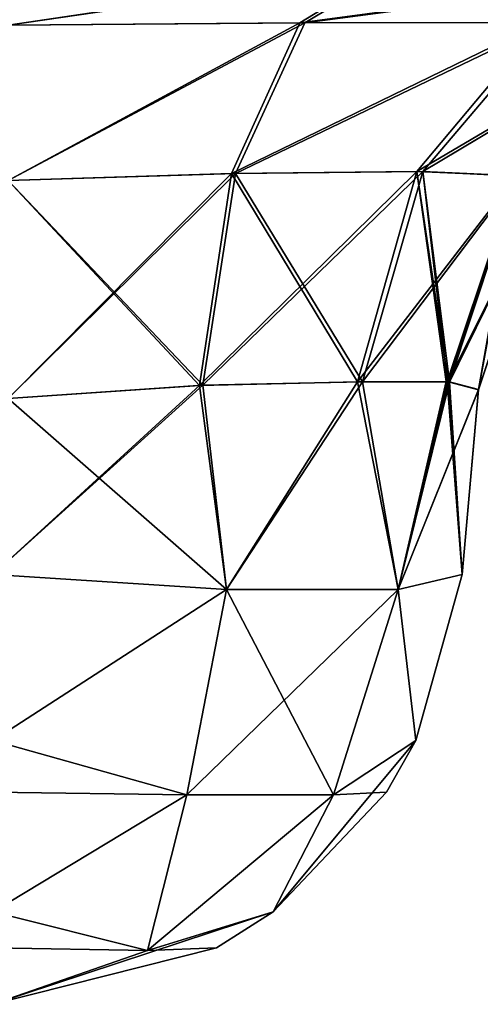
# Model space of a CAD drawing. Header units: millimetres. Extents: x -125 to 125, y -4 to 53.
# Tile 5 of 256: x -123.133 to -122.645, y -3.1 to -2.054. Entities that reach past the tile are written whole.
import ezdxf

# ---------------------------------------------------------------- set-up
doc = ezdxf.new("R2010")
doc.units = ezdxf.units.MM
doc.header["$LTSCALE"] = 65.185185
for name, color, linetype in [('286', 7, 'CONTINUOUS'), ('295', 7, 'CONTINUOUS'), ('320', 7, 'CONTINUOUS'), ('321', 7, 'CONTINUOUS'), ('324', 7, 'CONTINUOUS'), ('325', 7, 'CONTINUOUS'), ('360', 7, 'CONTINUOUS'), ('361', 7, 'CONTINUOUS'), ('367', 7, 'CONTINUOUS'), ('368', 7, 'CONTINUOUS'), ('369', 7, 'CONTINUOUS'), ('375', 7, 'CONTINUOUS'), ('450', 7, 'CONTINUOUS'), ('451', 7, 'CONTINUOUS'), ('452', 7, 'CONTINUOUS'), ('453', 7, 'CONTINUOUS'), ('454', 7, 'CONTINUOUS'), ('460', 7, 'CONTINUOUS'), ('461', 7, 'CONTINUOUS'), ('462', 7, 'CONTINUOUS'), ('463', 7, 'CONTINUOUS'), ('464', 7, 'CONTINUOUS')]:
    doc.layers.add(name, color=color, linetype=linetype)

msp = doc.modelspace()

# ---------------------------------------------------------------- linework, layer by layer
at = {"layer": '286', "color": 7, "linetype": 'CONTINUOUS'}
for points in [[(-122.6466, -2.447, 41.059), (-122.6638, -2.6436, 41.0418), (-122.6467, -2.4472, 40), (-122.6466, -2.447, 41.059)], [(-122.6638, -2.6436, 41.0418), (-122.6638, -2.6436, 38.9582), (-122.6467, -2.4472, 40), (-122.6638, -2.6436, 41.0418)], [(-122.6638, -2.6436, 38.9582), (-122.6467, -2.4475, 38.941), (-122.6467, -2.4472, 40), (-122.6638, -2.6436, 38.9582)]]:
    msp.add_3dface(points, dxfattribs=at)
at = {"layer": '295', "color": 7, "linetype": 'CONTINUOUS'}
for points in [[(-122.6638, -2.6436, -41.0418), (-122.6466, -2.447, -41.059), (-122.6467, -2.4472, -40), (-122.6638, -2.6436, -41.0418)], [(-122.6638, -2.6436, -38.9582), (-122.6638, -2.6436, -41.0418), (-122.6467, -2.4472, -40), (-122.6638, -2.6436, -38.9582)], [(-122.6467, -2.4475, -38.941), (-122.6638, -2.6436, -38.9582), (-122.6467, -2.4472, -40), (-122.6467, -2.4475, -38.941)]]:
    msp.add_3dface(points, dxfattribs=at)
at = {"layer": '320', "color": 7, "linetype": 'CONTINUOUS'}
for points in [[(-123.1456, -2.4564, 41.5563), (-122.914, -2.6593, 41.4719), (-122.9426, -2.4427, 41.515), (-123.1456, -2.4564, 41.5563)], [(-122.9426, -2.4427, 41.515), (-122.914, -2.6593, 41.4719), (-122.7749, -2.4387, 41.3947), (-122.9426, -2.4427, 41.515)], [(-122.914, -2.6593, 41.4719), (-122.7318, -2.6593, 41.2898), (-122.7749, -2.4387, 41.3947), (-122.914, -2.6593, 41.4719)], [(-122.7749, -2.4387, 41.3947), (-122.7318, -2.6593, 41.2898), (-122.6798, -2.4386, 41.2409), (-122.7749, -2.4387, 41.3947)], [(-122.7318, -2.6593, 41.2898), (-122.6638, -2.6436, 41.0418), (-122.6798, -2.4386, 41.2409), (-122.7318, -2.6593, 41.2898)], [(-122.6798, -2.4386, 41.2409), (-122.6638, -2.6436, 41.0418), (-122.6787, -2.4386, 41.238), (-122.6798, -2.4386, 41.2409)], [(-122.6638, -2.6436, 41.0418), (-122.6466, -2.447, 41.059), (-122.6787, -2.4386, 41.238), (-122.6638, -2.6436, 41.0418)], [(-123.1456, -2.4564, 41.5563), (-123.1619, -2.6436, 41.5399), (-122.914, -2.6593, 41.4719), (-123.1456, -2.4564, 41.5563)]]:
    msp.add_3dface(points, dxfattribs=at)
at = {"layer": '321', "color": 7, "linetype": 'CONTINUOUS'}
for points in [[(-123.1619, -2.6436, 38.4601), (-123.1456, -2.4564, 38.4437), (-122.939, -2.4425, 38.4866), (-123.1619, -2.6436, 38.4601)], [(-122.914, -2.6593, 38.5281), (-123.1619, -2.6436, 38.4601), (-122.939, -2.4425, 38.4866), (-122.914, -2.6593, 38.5281)], [(-122.7696, -2.4387, 38.6112), (-122.914, -2.6593, 38.5281), (-122.939, -2.4425, 38.4866), (-122.7696, -2.4387, 38.6112)], [(-122.7318, -2.6593, 38.7102), (-122.914, -2.6593, 38.5281), (-122.7696, -2.4387, 38.6112), (-122.7318, -2.6593, 38.7102)], [(-122.6796, -2.4391, 38.7598), (-122.7318, -2.6593, 38.7102), (-122.7696, -2.4387, 38.6112), (-122.6796, -2.4391, 38.7598)], [(-122.6774, -2.4391, 38.7656), (-122.7318, -2.6593, 38.7102), (-122.6796, -2.4391, 38.7598), (-122.6774, -2.4391, 38.7656)], [(-122.6467, -2.4475, 38.941), (-122.7318, -2.6593, 38.7102), (-122.6774, -2.4391, 38.7656), (-122.6467, -2.4475, 38.941)], [(-122.6467, -2.4475, 38.941), (-122.6638, -2.6436, 38.9582), (-122.7318, -2.6593, 38.7102), (-122.6467, -2.4475, 38.941)]]:
    msp.add_3dface(points, dxfattribs=at)
at = {"layer": '324', "color": 7, "linetype": 'CONTINUOUS'}
for points in [[(-123.1456, -2.4564, -38.4437), (-122.914, -2.6593, -38.5281), (-122.939, -2.4425, -38.4866), (-123.1456, -2.4564, -38.4437)], [(-122.939, -2.4425, -38.4866), (-122.914, -2.6593, -38.5281), (-122.7696, -2.4387, -38.6112), (-122.939, -2.4425, -38.4866)], [(-122.914, -2.6593, -38.5281), (-122.7318, -2.6593, -38.7102), (-122.7696, -2.4387, -38.6112), (-122.914, -2.6593, -38.5281)], [(-122.7696, -2.4387, -38.6112), (-122.7318, -2.6593, -38.7102), (-122.6781, -2.4391, -38.7637), (-122.7696, -2.4387, -38.6112)], [(-122.7318, -2.6593, -38.7102), (-122.6638, -2.6436, -38.9582), (-122.6781, -2.4391, -38.7637), (-122.7318, -2.6593, -38.7102)], [(-122.6781, -2.4391, -38.7637), (-122.6638, -2.6436, -38.9582), (-122.6774, -2.4391, -38.7657), (-122.6781, -2.4391, -38.7637)], [(-122.6638, -2.6436, -38.9582), (-122.6467, -2.4475, -38.941), (-122.6774, -2.4391, -38.7657), (-122.6638, -2.6436, -38.9582)], [(-123.1456, -2.4564, -38.4437), (-123.1619, -2.6436, -38.4601), (-122.914, -2.6593, -38.5281), (-123.1456, -2.4564, -38.4437)]]:
    msp.add_3dface(points, dxfattribs=at)
at = {"layer": '325', "color": 7, "linetype": 'CONTINUOUS'}
for points in [[(-123.1619, -2.6436, -41.5399), (-123.1456, -2.4564, -41.5563), (-122.9426, -2.4427, -41.515), (-123.1619, -2.6436, -41.5399)], [(-122.914, -2.6593, -41.4719), (-123.1619, -2.6436, -41.5399), (-122.9426, -2.4427, -41.515), (-122.914, -2.6593, -41.4719)], [(-122.7749, -2.4387, -41.3947), (-122.914, -2.6593, -41.4719), (-122.9426, -2.4427, -41.515), (-122.7749, -2.4387, -41.3947)], [(-122.7318, -2.6593, -41.2898), (-122.914, -2.6593, -41.4719), (-122.7749, -2.4387, -41.3947), (-122.7318, -2.6593, -41.2898)], [(-122.6808, -2.4386, -41.2435), (-122.7318, -2.6593, -41.2898), (-122.7749, -2.4387, -41.3947), (-122.6808, -2.4386, -41.2435)], [(-122.6466, -2.447, -41.059), (-122.7318, -2.6593, -41.2898), (-122.6787, -2.4386, -41.238), (-122.6466, -2.447, -41.059)], [(-122.6787, -2.4386, -41.238), (-122.7318, -2.6593, -41.2898), (-122.6808, -2.4386, -41.2435), (-122.6787, -2.4386, -41.238)], [(-122.6466, -2.447, -41.059), (-122.6638, -2.6436, -41.0418), (-122.7318, -2.6593, -41.2898), (-122.6466, -2.447, -41.059)]]:
    msp.add_3dface(points, dxfattribs=at)
at = {"layer": '360', "color": 7, "linetype": 'CONTINUOUS'}
for points in [[(-122.6638, -2.6436, 38.9582), (-122.6638, -2.6436, 41.0418), (-122.7129, -2.8199, 41.0418), (-122.6638, -2.6436, 38.9582)], [(-122.7129, -2.8199, 38.9582), (-122.6638, -2.6436, 38.9582), (-122.7129, -2.8199, 41.0418), (-122.7129, -2.8199, 38.9582)], [(-122.7442, -2.8747, 41.0418), (-122.7129, -2.8199, 38.9582), (-122.7129, -2.8199, 41.0418), (-122.7442, -2.8747, 41.0418)], [(-122.7442, -2.8747, 38.9582), (-122.7129, -2.8199, 38.9582), (-122.7442, -2.8747, 41.0418), (-122.7442, -2.8747, 38.9582)], [(-122.8645, -3.0019, 38.9582), (-122.7442, -2.8747, 38.9582), (-122.8645, -3.0019, 41.0418), (-122.8645, -3.0019, 38.9582)], [(-122.8645, -3.0019, 41.0418), (-122.7442, -2.8747, 38.9582), (-122.7442, -2.8747, 41.0418), (-122.8645, -3.0019, 41.0418)], [(-122.9246, -3.0401, 38.9582), (-122.8645, -3.0019, 38.9582), (-122.9246, -3.0401, 41.0418), (-122.9246, -3.0401, 38.9582)], [(-122.9246, -3.0401, 41.0418), (-122.8645, -3.0019, 38.9582), (-122.8645, -3.0019, 41.0418), (-122.9246, -3.0401, 41.0418)], [(-123.1619, -3.1, 41.0418), (-122.9246, -3.0401, 38.9582), (-122.9246, -3.0401, 41.0418), (-123.1619, -3.1, 41.0418)], [(-123.1619, -3.1, 41.0418), (-123.1619, -3.1, 38.9582), (-122.9246, -3.0401, 38.9582), (-123.1619, -3.1, 41.0418)]]:
    msp.add_3dface(points, dxfattribs=at)
at = {"layer": '361', "color": 7, "linetype": 'CONTINUOUS'}
for points in [[(-122.914, -2.6593, 41.4719), (-123.1619, -2.6436, 41.5399), (-123.1619, -2.8199, 41.4909), (-122.914, -2.6593, 41.4719)], [(-122.6638, -2.6436, 41.0418), (-122.7318, -2.6593, 41.2898), (-122.7129, -2.8199, 41.0418), (-122.6638, -2.6436, 41.0418)], [(-122.9562, -2.8775, 41.4033), (-122.914, -2.6593, 41.4719), (-123.1619, -2.8199, 41.4909), (-122.9562, -2.8775, 41.4033)], [(-122.8004, -2.8775, 41.2476), (-122.914, -2.6593, 41.4719), (-122.9562, -2.8775, 41.4033), (-122.8004, -2.8775, 41.2476)], [(-122.7318, -2.6593, 41.2898), (-122.914, -2.6593, 41.4719), (-122.8004, -2.8775, 41.2476), (-122.7318, -2.6593, 41.2898)], [(-122.7129, -2.8199, 41.0418), (-122.7318, -2.6593, 41.2898), (-122.8004, -2.8775, 41.2476), (-122.7129, -2.8199, 41.0418)], [(-122.9562, -2.8775, 41.4033), (-123.1619, -2.8199, 41.4909), (-123.1619, -3.0019, 41.3393), (-122.9562, -2.8775, 41.4033)], [(-122.7442, -2.8747, 41.0418), (-122.7129, -2.8199, 41.0418), (-122.8004, -2.8775, 41.2476), (-122.7442, -2.8747, 41.0418)], [(-122.8645, -3.0019, 41.0418), (-122.7442, -2.8747, 41.0418), (-122.8004, -2.8775, 41.2476), (-122.8645, -3.0019, 41.0418)], [(-122.9979, -3.0429, 41.2059), (-122.9562, -2.8775, 41.4033), (-123.1619, -3.0019, 41.3393), (-122.9979, -3.0429, 41.2059)], [(-122.8004, -2.8775, 41.2476), (-122.9562, -2.8775, 41.4033), (-122.9979, -3.0429, 41.2059), (-122.8004, -2.8775, 41.2476)], [(-122.8645, -3.0019, 41.0418), (-122.8004, -2.8775, 41.2476), (-122.9979, -3.0429, 41.2059), (-122.8645, -3.0019, 41.0418)], [(-123.1619, -3.1, 41.0418), (-122.9979, -3.0429, 41.2059), (-123.1619, -3.0019, 41.3393), (-123.1619, -3.1, 41.0418)], [(-122.9246, -3.0401, 41.0418), (-122.8645, -3.0019, 41.0418), (-122.9979, -3.0429, 41.2059), (-122.9246, -3.0401, 41.0418)], [(-123.1619, -3.1, 41.0418), (-122.9246, -3.0401, 41.0418), (-122.9979, -3.0429, 41.2059), (-123.1619, -3.1, 41.0418)]]:
    msp.add_3dface(points, dxfattribs=at)
at = {"layer": '367', "color": 7, "linetype": 'CONTINUOUS'}
for points in [[(-123.1619, -2.6436, 38.4601), (-122.914, -2.6593, 38.5281), (-123.1619, -2.8199, 38.5091), (-123.1619, -2.6436, 38.4601)], [(-122.7318, -2.6593, 38.7102), (-122.6638, -2.6436, 38.9582), (-122.7129, -2.8199, 38.9582), (-122.7318, -2.6593, 38.7102)], [(-123.1619, -2.8199, 38.5091), (-122.914, -2.6593, 38.5281), (-122.9562, -2.8775, 38.5967), (-123.1619, -2.8199, 38.5091)], [(-122.9562, -2.8775, 38.5967), (-122.7318, -2.6593, 38.7102), (-122.8004, -2.8775, 38.7524), (-122.9562, -2.8775, 38.5967)], [(-122.914, -2.6593, 38.5281), (-122.7318, -2.6593, 38.7102), (-122.9562, -2.8775, 38.5967), (-122.914, -2.6593, 38.5281)], [(-122.7318, -2.6593, 38.7102), (-122.7129, -2.8199, 38.9582), (-122.8004, -2.8775, 38.7524), (-122.7318, -2.6593, 38.7102)], [(-123.1619, -2.8747, 38.5404), (-123.1619, -2.8199, 38.5091), (-122.9562, -2.8775, 38.5967), (-123.1619, -2.8747, 38.5404)], [(-122.7129, -2.8199, 38.9582), (-122.8645, -3.0019, 38.9582), (-122.8004, -2.8775, 38.7524), (-122.7129, -2.8199, 38.9582)], [(-122.7129, -2.8199, 38.9582), (-122.7442, -2.8747, 38.9582), (-122.8645, -3.0019, 38.9582), (-122.7129, -2.8199, 38.9582)], [(-123.1619, -3.0019, 38.6607), (-123.1619, -2.8747, 38.5404), (-122.9562, -2.8775, 38.5967), (-123.1619, -3.0019, 38.6607)], [(-123.1619, -3.0019, 38.6607), (-122.9562, -2.8775, 38.5967), (-122.9979, -3.0429, 38.7941), (-123.1619, -3.0019, 38.6607)], [(-122.9562, -2.8775, 38.5967), (-122.8004, -2.8775, 38.7524), (-122.9979, -3.0429, 38.7941), (-122.9562, -2.8775, 38.5967)], [(-122.8004, -2.8775, 38.7524), (-122.8645, -3.0019, 38.9582), (-122.9979, -3.0429, 38.7941), (-122.8004, -2.8775, 38.7524)], [(-122.8645, -3.0019, 38.9582), (-123.1619, -3.1, 38.9582), (-122.9979, -3.0429, 38.7941), (-122.8645, -3.0019, 38.9582)], [(-123.1619, -3.0401, 38.7209), (-123.1619, -3.0019, 38.6607), (-122.9979, -3.0429, 38.7941), (-123.1619, -3.0401, 38.7209)], [(-123.1619, -3.1, 38.9582), (-122.8645, -3.0019, 38.9582), (-122.9246, -3.0401, 38.9582), (-123.1619, -3.1, 38.9582)], [(-123.1619, -3.1, 38.9582), (-123.1619, -3.0401, 38.7209), (-122.9979, -3.0429, 38.7941), (-123.1619, -3.1, 38.9582)]]:
    msp.add_3dface(points, dxfattribs=at)
at = {"layer": '368', "color": 7, "linetype": 'CONTINUOUS'}
for points in [[(-122.6638, -2.6436, -41.0418), (-122.6638, -2.6436, -38.9582), (-122.7129, -2.8199, -38.9582), (-122.6638, -2.6436, -41.0418)], [(-122.7129, -2.8199, -41.0418), (-122.6638, -2.6436, -41.0418), (-122.7129, -2.8199, -38.9582), (-122.7129, -2.8199, -41.0418)], [(-122.7442, -2.8747, -41.0418), (-122.7129, -2.8199, -41.0418), (-122.7442, -2.8747, -38.9582), (-122.7442, -2.8747, -41.0418)], [(-122.7442, -2.8747, -38.9582), (-122.7129, -2.8199, -41.0418), (-122.7129, -2.8199, -38.9582), (-122.7442, -2.8747, -38.9582)], [(-122.8645, -3.0019, -41.0418), (-122.7442, -2.8747, -41.0418), (-122.8645, -3.0019, -38.9582), (-122.8645, -3.0019, -41.0418)], [(-122.8645, -3.0019, -38.9582), (-122.7442, -2.8747, -41.0418), (-122.7442, -2.8747, -38.9582), (-122.8645, -3.0019, -38.9582)], [(-122.9246, -3.0401, -38.9582), (-122.8645, -3.0019, -41.0418), (-122.8645, -3.0019, -38.9582), (-122.9246, -3.0401, -38.9582)], [(-122.9246, -3.0401, -41.0418), (-122.8645, -3.0019, -41.0418), (-122.9246, -3.0401, -38.9582), (-122.9246, -3.0401, -41.0418)], [(-123.1619, -3.1, -38.9582), (-123.1619, -3.1, -41.0418), (-122.9246, -3.0401, -41.0418), (-123.1619, -3.1, -38.9582)], [(-123.1619, -3.1, -38.9582), (-122.9246, -3.0401, -41.0418), (-122.9246, -3.0401, -38.9582), (-123.1619, -3.1, -38.9582)]]:
    msp.add_3dface(points, dxfattribs=at)
at = {"layer": '369', "color": 7, "linetype": 'CONTINUOUS'}
for points in [[(-122.914, -2.6593, -38.5281), (-123.1619, -2.6436, -38.4601), (-123.1619, -2.8199, -38.5091), (-122.914, -2.6593, -38.5281)], [(-122.6638, -2.6436, -38.9582), (-122.7318, -2.6593, -38.7102), (-122.7129, -2.8199, -38.9582), (-122.6638, -2.6436, -38.9582)], [(-122.9562, -2.8775, -38.5967), (-122.914, -2.6593, -38.5281), (-123.1619, -2.8199, -38.5091), (-122.9562, -2.8775, -38.5967)], [(-122.8004, -2.8775, -38.7524), (-122.914, -2.6593, -38.5281), (-122.9562, -2.8775, -38.5967), (-122.8004, -2.8775, -38.7524)], [(-122.7318, -2.6593, -38.7102), (-122.914, -2.6593, -38.5281), (-122.8004, -2.8775, -38.7524), (-122.7318, -2.6593, -38.7102)], [(-122.7129, -2.8199, -38.9582), (-122.7318, -2.6593, -38.7102), (-122.8004, -2.8775, -38.7524), (-122.7129, -2.8199, -38.9582)], [(-122.9562, -2.8775, -38.5967), (-123.1619, -2.8199, -38.5091), (-123.1619, -3.0019, -38.6607), (-122.9562, -2.8775, -38.5967)], [(-122.7442, -2.8747, -38.9582), (-122.7129, -2.8199, -38.9582), (-122.8004, -2.8775, -38.7524), (-122.7442, -2.8747, -38.9582)], [(-122.8645, -3.0019, -38.9582), (-122.7442, -2.8747, -38.9582), (-122.8004, -2.8775, -38.7524), (-122.8645, -3.0019, -38.9582)], [(-122.9979, -3.0429, -38.7941), (-122.9562, -2.8775, -38.5967), (-123.1619, -3.0019, -38.6607), (-122.9979, -3.0429, -38.7941)], [(-122.8645, -3.0019, -38.9582), (-122.8004, -2.8775, -38.7524), (-122.9979, -3.0429, -38.7941), (-122.8645, -3.0019, -38.9582)], [(-122.8004, -2.8775, -38.7524), (-122.9562, -2.8775, -38.5967), (-122.9979, -3.0429, -38.7941), (-122.8004, -2.8775, -38.7524)], [(-123.1619, -3.1, -38.9582), (-122.9979, -3.0429, -38.7941), (-123.1619, -3.0019, -38.6607), (-123.1619, -3.1, -38.9582)], [(-122.9246, -3.0401, -38.9582), (-122.8645, -3.0019, -38.9582), (-122.9979, -3.0429, -38.7941), (-122.9246, -3.0401, -38.9582)], [(-123.1619, -3.1, -38.9582), (-122.9246, -3.0401, -38.9582), (-122.9979, -3.0429, -38.7941), (-123.1619, -3.1, -38.9582)]]:
    msp.add_3dface(points, dxfattribs=at)
at = {"layer": '375', "color": 7, "linetype": 'CONTINUOUS'}
for points in [[(-123.1619, -2.6436, -41.5399), (-122.914, -2.6593, -41.4719), (-123.1619, -2.8199, -41.4909), (-123.1619, -2.6436, -41.5399)], [(-122.7318, -2.6593, -41.2898), (-122.6638, -2.6436, -41.0418), (-122.7129, -2.8199, -41.0418), (-122.7318, -2.6593, -41.2898)], [(-123.1619, -2.8199, -41.4909), (-122.914, -2.6593, -41.4719), (-122.9562, -2.8775, -41.4033), (-123.1619, -2.8199, -41.4909)], [(-122.914, -2.6593, -41.4719), (-122.7318, -2.6593, -41.2898), (-122.9562, -2.8775, -41.4033), (-122.914, -2.6593, -41.4719)], [(-122.9562, -2.8775, -41.4033), (-122.7318, -2.6593, -41.2898), (-122.8004, -2.8775, -41.2476), (-122.9562, -2.8775, -41.4033)], [(-122.7318, -2.6593, -41.2898), (-122.7129, -2.8199, -41.0418), (-122.8004, -2.8775, -41.2476), (-122.7318, -2.6593, -41.2898)], [(-123.1619, -2.8747, -41.4596), (-123.1619, -2.8199, -41.4909), (-122.9562, -2.8775, -41.4033), (-123.1619, -2.8747, -41.4596)], [(-122.7129, -2.8199, -41.0418), (-122.8645, -3.0019, -41.0418), (-122.8004, -2.8775, -41.2476), (-122.7129, -2.8199, -41.0418)], [(-122.7129, -2.8199, -41.0418), (-122.7442, -2.8747, -41.0418), (-122.8645, -3.0019, -41.0418), (-122.7129, -2.8199, -41.0418)], [(-123.1619, -3.0019, -41.3393), (-123.1619, -2.8747, -41.4596), (-122.9562, -2.8775, -41.4033), (-123.1619, -3.0019, -41.3393)], [(-123.1619, -3.0019, -41.3393), (-122.9562, -2.8775, -41.4033), (-122.9979, -3.0429, -41.2059), (-123.1619, -3.0019, -41.3393)], [(-122.8004, -2.8775, -41.2476), (-122.8645, -3.0019, -41.0418), (-122.9979, -3.0429, -41.2059), (-122.8004, -2.8775, -41.2476)], [(-122.9562, -2.8775, -41.4033), (-122.8004, -2.8775, -41.2476), (-122.9979, -3.0429, -41.2059), (-122.9562, -2.8775, -41.4033)], [(-123.1619, -3.0401, -41.2791), (-123.1619, -3.0019, -41.3393), (-122.9979, -3.0429, -41.2059), (-123.1619, -3.0401, -41.2791)], [(-122.8645, -3.0019, -41.0418), (-123.1619, -3.1, -41.0418), (-122.9979, -3.0429, -41.2059), (-122.8645, -3.0019, -41.0418)], [(-123.1619, -3.1, -41.0418), (-122.8645, -3.0019, -41.0418), (-122.9246, -3.0401, -41.0418), (-123.1619, -3.1, -41.0418)], [(-123.1619, -3.1, -41.0418), (-123.1619, -3.0401, -41.2791), (-122.9979, -3.0429, -41.2059), (-123.1619, -3.1, -41.0418)]]:
    msp.add_3dface(points, dxfattribs=at)
at = {"layer": '450', "color": 7, "linetype": 'CONTINUOUS'}
for points in [[(-122.7348, -2, -38.0338), (-123.1456, -2, -37.9456), (-123.1456, -2.0599, -38.1829), (-122.7348, -2, -38.0338)], [(-122.7348, -2, -38.0338), (-123.1456, -2.0599, -38.1829), (-122.8307, -2.0577, -38.2463), (-122.7348, -2, -38.0338)], [(-122.5712, -2.0571, -38.4368), (-122.3968, -2, -38.2837), (-122.8307, -2.0577, -38.2463), (-122.5712, -2.0571, -38.4368)], [(-122.3968, -2, -38.2837), (-122.7348, -2, -38.0338), (-122.8307, -2.0577, -38.2463), (-122.3968, -2, -38.2837)], [(-123.1456, -2.2252, -38.3633), (-122.9044, -2.2175, -38.4099), (-122.8307, -2.0577, -38.2463), (-123.1456, -2.2252, -38.3633)], [(-123.1456, -2.0599, -38.1829), (-123.1456, -2.2252, -38.3633), (-122.8307, -2.0577, -38.2463), (-123.1456, -2.0599, -38.1829)], [(-122.9044, -2.2175, -38.4099), (-122.5712, -2.0571, -38.4368), (-122.8307, -2.0577, -38.2463), (-122.9044, -2.2175, -38.4099)], [(-122.7057, -2.2154, -38.555), (-122.5712, -2.0571, -38.4368), (-122.9044, -2.2175, -38.4099), (-122.7057, -2.2154, -38.555)], [(-122.939, -2.4425, -38.4866), (-122.7696, -2.4387, -38.6112), (-122.7057, -2.2154, -38.555), (-122.939, -2.4425, -38.4866)], [(-122.939, -2.4425, -38.4866), (-122.7057, -2.2154, -38.555), (-122.9044, -2.2175, -38.4099), (-122.939, -2.4425, -38.4866)], [(-123.1456, -2.2252, -38.3633), (-123.1456, -2.4564, -38.4437), (-122.9044, -2.2175, -38.4099), (-123.1456, -2.2252, -38.3633)], [(-123.1456, -2.4564, -38.4437), (-122.939, -2.4425, -38.4866), (-122.9044, -2.2175, -38.4099), (-123.1456, -2.4564, -38.4437)]]:
    msp.add_3dface(points, dxfattribs=at)
at = {"layer": '451', "color": 7, "linetype": 'CONTINUOUS'}
for points in [[(-122.5712, -2.0571, -38.4368), (-122.7057, -2.2154, -38.555), (-122.447, -2.061, -38.6716), (-122.5712, -2.0571, -38.4368)], [(-122.7057, -2.2154, -38.555), (-122.6047, -2.2203, -38.734), (-122.447, -2.061, -38.6716), (-122.7057, -2.2154, -38.555)], [(-122.7057, -2.2154, -38.555), (-122.7696, -2.4387, -38.6112), (-122.6047, -2.2203, -38.734), (-122.7057, -2.2154, -38.555)], [(-122.7696, -2.4387, -38.6112), (-122.6781, -2.4391, -38.7637), (-122.6047, -2.2203, -38.734), (-122.7696, -2.4387, -38.6112)], [(-122.6781, -2.4391, -38.7637), (-122.6774, -2.4391, -38.7657), (-122.6047, -2.2203, -38.734), (-122.6781, -2.4391, -38.7637)], [(-122.6774, -2.4391, -38.7657), (-122.5728, -2.2263, -38.941), (-122.6047, -2.2203, -38.734), (-122.6774, -2.4391, -38.7657)], [(-122.6774, -2.4391, -38.7657), (-122.6467, -2.4475, -38.941), (-122.5728, -2.2263, -38.941), (-122.6774, -2.4391, -38.7657)]]:
    msp.add_3dface(points, dxfattribs=at)
at = {"layer": '452', "color": 7, "linetype": 'CONTINUOUS'}
for points in [[(-122.6466, -2.447, -41.059), (-122.5728, -2.2263, -38.941), (-122.6467, -2.4472, -40), (-122.6466, -2.447, -41.059)], [(-122.6467, -2.4475, -38.941), (-122.6467, -2.4472, -40), (-122.5728, -2.2263, -38.941), (-122.6467, -2.4475, -38.941)], [(-122.5728, -2.2263, -38.941), (-122.6466, -2.447, -41.059), (-122.5729, -2.2261, -41.059), (-122.5728, -2.2263, -38.941)]]:
    msp.add_3dface(points, dxfattribs=at)
at = {"layer": '453', "color": 7, "linetype": 'CONTINUOUS'}
for points in [[(-122.7118, -2.2154, -41.4519), (-122.5792, -2.0571, -41.5722), (-122.4494, -2.0608, -41.334), (-122.7118, -2.2154, -41.4519)], [(-122.6064, -2.22, -41.2704), (-122.7118, -2.2154, -41.4519), (-122.4494, -2.0608, -41.334), (-122.6064, -2.22, -41.2704)], [(-122.6808, -2.4386, -41.2435), (-122.7749, -2.4387, -41.3947), (-122.7118, -2.2154, -41.4519), (-122.6808, -2.4386, -41.2435)], [(-122.6787, -2.4386, -41.238), (-122.7118, -2.2154, -41.4519), (-122.6064, -2.22, -41.2704), (-122.6787, -2.4386, -41.238)], [(-122.6787, -2.4386, -41.238), (-122.6808, -2.4386, -41.2435), (-122.7118, -2.2154, -41.4519), (-122.6787, -2.4386, -41.238)], [(-122.6466, -2.447, -41.059), (-122.6787, -2.4386, -41.238), (-122.6064, -2.22, -41.2704), (-122.6466, -2.447, -41.059)], [(-122.5729, -2.2261, -41.059), (-122.6466, -2.447, -41.059), (-122.6064, -2.22, -41.2704), (-122.5729, -2.2261, -41.059)]]:
    msp.add_3dface(points, dxfattribs=at)
at = {"layer": '454', "color": 7, "linetype": 'CONTINUOUS'}
for points in [[(-123.1456, -2.0599, -41.8171), (-122.742, -2, -41.9694), (-122.8362, -2.0577, -41.7561), (-123.1456, -2.0599, -41.8171)], [(-123.1456, -2, -42.0544), (-122.742, -2, -41.9694), (-123.1456, -2.0599, -41.8171), (-123.1456, -2, -42.0544)], [(-122.4074, -2, -41.7281), (-122.5792, -2.0571, -41.5722), (-122.8362, -2.0577, -41.7561), (-122.4074, -2, -41.7281)], [(-122.742, -2, -41.9694), (-122.4074, -2, -41.7281), (-122.8362, -2.0577, -41.7561), (-122.742, -2, -41.9694)], [(-123.1456, -2.2252, -41.6367), (-123.1456, -2.0599, -41.8171), (-122.8362, -2.0577, -41.7561), (-123.1456, -2.2252, -41.6367)], [(-122.9086, -2.2176, -41.592), (-123.1456, -2.2252, -41.6367), (-122.8362, -2.0577, -41.7561), (-122.9086, -2.2176, -41.592)], [(-122.5792, -2.0571, -41.5722), (-122.9086, -2.2176, -41.592), (-122.8362, -2.0577, -41.7561), (-122.5792, -2.0571, -41.5722)], [(-122.5792, -2.0571, -41.5722), (-122.7118, -2.2154, -41.4519), (-122.9086, -2.2176, -41.592), (-122.5792, -2.0571, -41.5722)], [(-122.7118, -2.2154, -41.4519), (-122.7749, -2.4387, -41.3947), (-122.9086, -2.2176, -41.592), (-122.7118, -2.2154, -41.4519)], [(-122.9426, -2.4427, -41.515), (-123.1456, -2.2252, -41.6367), (-122.9086, -2.2176, -41.592), (-122.9426, -2.4427, -41.515)], [(-122.9426, -2.4427, -41.515), (-123.1456, -2.4564, -41.5563), (-123.1456, -2.2252, -41.6367), (-122.9426, -2.4427, -41.515)], [(-122.7749, -2.4387, -41.3947), (-122.9426, -2.4427, -41.515), (-122.9086, -2.2176, -41.592), (-122.7749, -2.4387, -41.3947)]]:
    msp.add_3dface(points, dxfattribs=at)
at = {"layer": '460', "color": 7, "linetype": 'CONTINUOUS'}
for points in [[(-122.742, -2, 41.9694), (-123.1456, -2.0599, 41.8171), (-122.8362, -2.0577, 41.7561), (-122.742, -2, 41.9694)], [(-122.742, -2, 41.9694), (-123.1456, -2, 42.0544), (-123.1456, -2.0599, 41.8171), (-122.742, -2, 41.9694)], [(-122.4074, -2, 41.7281), (-122.742, -2, 41.9694), (-122.8362, -2.0577, 41.7561), (-122.4074, -2, 41.7281)], [(-122.5792, -2.0571, 41.5722), (-122.4074, -2, 41.7281), (-122.8362, -2.0577, 41.7561), (-122.5792, -2.0571, 41.5722)], [(-123.1456, -2.2252, 41.6367), (-122.9086, -2.2176, 41.592), (-122.8362, -2.0577, 41.7561), (-123.1456, -2.2252, 41.6367)], [(-123.1456, -2.0599, 41.8171), (-123.1456, -2.2252, 41.6367), (-122.8362, -2.0577, 41.7561), (-123.1456, -2.0599, 41.8171)], [(-122.9086, -2.2176, 41.592), (-122.5792, -2.0571, 41.5722), (-122.8362, -2.0577, 41.7561), (-122.9086, -2.2176, 41.592)], [(-122.7118, -2.2154, 41.4519), (-122.5792, -2.0571, 41.5722), (-122.9086, -2.2176, 41.592), (-122.7118, -2.2154, 41.4519)], [(-122.9426, -2.4427, 41.515), (-122.7749, -2.4387, 41.3947), (-122.7118, -2.2154, 41.4519), (-122.9426, -2.4427, 41.515)], [(-122.9426, -2.4427, 41.515), (-122.7118, -2.2154, 41.4519), (-122.9086, -2.2176, 41.592), (-122.9426, -2.4427, 41.515)], [(-123.1456, -2.4564, 41.5563), (-122.9426, -2.4427, 41.515), (-122.9086, -2.2176, 41.592), (-123.1456, -2.4564, 41.5563)], [(-123.1456, -2.2252, 41.6367), (-123.1456, -2.4564, 41.5563), (-122.9086, -2.2176, 41.592), (-123.1456, -2.2252, 41.6367)]]:
    msp.add_3dface(points, dxfattribs=at)
at = {"layer": '461', "color": 7, "linetype": 'CONTINUOUS'}
for points in [[(-122.5792, -2.0571, 41.5722), (-122.7118, -2.2154, 41.4519), (-122.4495, -2.0609, 41.334), (-122.5792, -2.0571, 41.5722)], [(-122.7118, -2.2154, 41.4519), (-122.6064, -2.2201, 41.2704), (-122.4495, -2.0609, 41.334), (-122.7118, -2.2154, 41.4519)], [(-122.7118, -2.2154, 41.4519), (-122.7749, -2.4387, 41.3947), (-122.6064, -2.2201, 41.2704), (-122.7118, -2.2154, 41.4519)], [(-122.7749, -2.4387, 41.3947), (-122.6798, -2.4386, 41.2409), (-122.6064, -2.2201, 41.2704), (-122.7749, -2.4387, 41.3947)], [(-122.6798, -2.4386, 41.2409), (-122.6787, -2.4386, 41.238), (-122.6064, -2.2201, 41.2704), (-122.6798, -2.4386, 41.2409)], [(-122.6787, -2.4386, 41.238), (-122.5729, -2.2261, 41.059), (-122.6064, -2.2201, 41.2704), (-122.6787, -2.4386, 41.238)], [(-122.6787, -2.4386, 41.238), (-122.6466, -2.447, 41.059), (-122.5729, -2.2261, 41.059), (-122.6787, -2.4386, 41.238)]]:
    msp.add_3dface(points, dxfattribs=at)
at = {"layer": '462', "color": 7, "linetype": 'CONTINUOUS'}
for points in [[(-122.6466, -2.447, 41.059), (-122.6467, -2.4472, 40), (-122.5728, -2.2263, 38.941), (-122.6466, -2.447, 41.059)], [(-122.6467, -2.4472, 40), (-122.6467, -2.4475, 38.941), (-122.5728, -2.2263, 38.941), (-122.6467, -2.4472, 40)], [(-122.5729, -2.2261, 41.059), (-122.6466, -2.447, 41.059), (-122.5728, -2.2263, 38.941), (-122.5729, -2.2261, 41.059)]]:
    msp.add_3dface(points, dxfattribs=at)
at = {"layer": '463', "color": 7, "linetype": 'CONTINUOUS'}
for points in [[(-122.7057, -2.2154, 38.555), (-122.5712, -2.0571, 38.4368), (-122.4468, -2.0609, 38.6715), (-122.7057, -2.2154, 38.555)], [(-122.6047, -2.2202, 38.734), (-122.7057, -2.2154, 38.555), (-122.4468, -2.0609, 38.6715), (-122.6047, -2.2202, 38.734)], [(-122.6796, -2.4391, 38.7598), (-122.7696, -2.4387, 38.6112), (-122.7057, -2.2154, 38.555), (-122.6796, -2.4391, 38.7598)], [(-122.6774, -2.4391, 38.7656), (-122.6796, -2.4391, 38.7598), (-122.7057, -2.2154, 38.555), (-122.6774, -2.4391, 38.7656)], [(-122.6774, -2.4391, 38.7656), (-122.7057, -2.2154, 38.555), (-122.6047, -2.2202, 38.734), (-122.6774, -2.4391, 38.7656)], [(-122.6467, -2.4475, 38.941), (-122.6774, -2.4391, 38.7656), (-122.6047, -2.2202, 38.734), (-122.6467, -2.4475, 38.941)], [(-122.5728, -2.2263, 38.941), (-122.6467, -2.4475, 38.941), (-122.6047, -2.2202, 38.734), (-122.5728, -2.2263, 38.941)]]:
    msp.add_3dface(points, dxfattribs=at)
at = {"layer": '464', "color": 7, "linetype": 'CONTINUOUS'}
for points in [[(-123.1456, -2, 37.9456), (-122.7348, -2, 38.0338), (-123.1456, -2.0599, 38.1829), (-123.1456, -2, 37.9456)], [(-123.1456, -2.0599, 38.1829), (-122.7348, -2, 38.0338), (-122.8307, -2.0577, 38.2464), (-123.1456, -2.0599, 38.1829)], [(-122.3968, -2, 38.2837), (-122.5712, -2.0571, 38.4368), (-122.8307, -2.0577, 38.2464), (-122.3968, -2, 38.2837)], [(-122.7348, -2, 38.0338), (-122.3968, -2, 38.2837), (-122.8307, -2.0577, 38.2464), (-122.7348, -2, 38.0338)], [(-123.1456, -2.2252, 38.3633), (-123.1456, -2.0599, 38.1829), (-122.8307, -2.0577, 38.2464), (-123.1456, -2.2252, 38.3633)], [(-122.9044, -2.2175, 38.4099), (-123.1456, -2.2252, 38.3633), (-122.8307, -2.0577, 38.2464), (-122.9044, -2.2175, 38.4099)], [(-122.5712, -2.0571, 38.4368), (-122.9044, -2.2175, 38.4099), (-122.8307, -2.0577, 38.2464), (-122.5712, -2.0571, 38.4368)], [(-122.5712, -2.0571, 38.4368), (-122.7057, -2.2154, 38.555), (-122.9044, -2.2175, 38.4099), (-122.5712, -2.0571, 38.4368)], [(-122.7057, -2.2154, 38.555), (-122.7696, -2.4387, 38.6112), (-122.9044, -2.2175, 38.4099), (-122.7057, -2.2154, 38.555)], [(-122.939, -2.4425, 38.4866), (-123.1456, -2.2252, 38.3633), (-122.9044, -2.2175, 38.4099), (-122.939, -2.4425, 38.4866)], [(-122.939, -2.4425, 38.4866), (-123.1456, -2.4564, 38.4437), (-123.1456, -2.2252, 38.3633), (-122.939, -2.4425, 38.4866)], [(-122.7696, -2.4387, 38.6112), (-122.939, -2.4425, 38.4866), (-122.9044, -2.2175, 38.4099), (-122.7696, -2.4387, 38.6112)]]:
    msp.add_3dface(points, dxfattribs=at)

doc.saveas('drawing.dxf')
